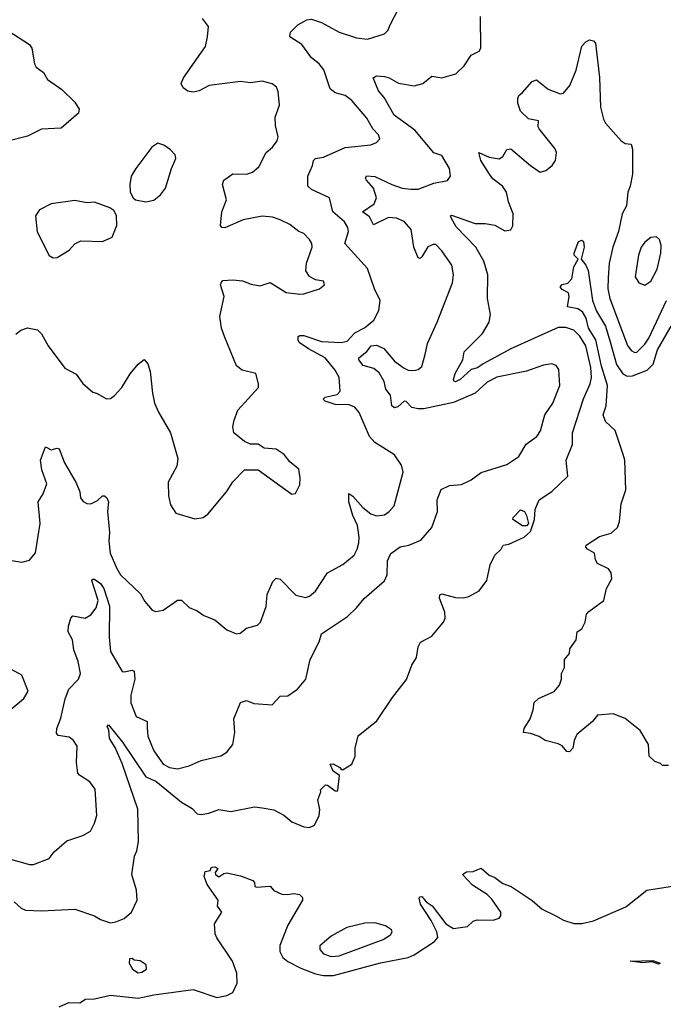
# Model space of a CAD drawing. Extents: x 1603745 to 1745082, y 385868 to 533966.
# Tile 209 of 256: x 1654585 to 1657849, y 469737 to 474729. Entities that reach past the tile are written whole.
import ezdxf

# ---------------------------------------------------------------- set-up
doc = ezdxf.new("R2010")
doc.units = 0

msp = doc.modelspace()

# ---------------------------------------------------------------- linework, layer by layer
at = {"layer": '0CON20XD'}
for points in [[(1654527, 470477), (1654635, 470445.7), (1654655, 470445.7), (1654734.3, 470475.7), (1654760.3, 470509.7), (1654823.4, 470566.6), (1654905, 470592.5), (1654943.8, 470615), (1654964, 470655), (1654975.6, 470695), (1654968.3, 470828.3), (1654941.2, 470865), (1654888.3, 470898.3), (1654879.7, 470909.7), (1654873.1, 470963.1), (1654875.7, 471045), (1654857.5, 471075), (1654835, 471090.8), (1654780.5, 471100.5), (1654771.4, 471111.4), (1654772.5, 471135), (1654793.1, 471186.9), (1654816.1, 471285), (1654834.4, 471335), (1654882.5, 471385), (1654893.5, 471415), (1654881.3, 471475), (1654859.6, 471535), (1654853.3, 471585), (1654830, 471625), (1654831.5, 471655), (1654844.7, 471695.3), (1654855, 471706), (1654917.5, 471695), (1654945, 471712), (1654972.8, 471747.2), (1654983.6, 471785), (1654950, 471885), (1654955, 471893.3), (1654965, 471892.5), (1654995, 471870.7), (1655011.9, 471845), (1655040.2, 471755), (1655037.8, 471597.8), (1655045.9, 471525), (1655104.7, 471424.7), (1655115, 471421.9), (1655155, 471430.8), (1655166, 471426), (1655167.9, 471385), (1655148.5, 471305), (1655149.2, 471265), (1655175, 471195.8), (1655230.8, 471170.8), (1655231.3, 471138.7), (1655233.9, 471096.1), (1655265, 471021.9), (1655311.8, 470955), (1655345, 470937.3), (1655385, 470931.5), (1655445, 470946.9), (1655505, 470972.9), (1655605, 470996), (1655635, 471016), (1655665.5, 471054.5), (1655675.5, 471115.5), (1655670.5, 471185), (1655705, 471267.5), (1655735, 471276.7), (1655772, 471262), (1655865, 471256), (1655905, 471300), (1655945, 471300.8), (1655993.8, 471335), (1656036, 471385), (1656058, 471485), (1656104, 471575), (1656116, 471615), (1656246.5, 471703.5), (1656293.2, 471746.8), (1656332, 471795), (1656435.5, 471884.5), (1656447.8, 471915), (1656450, 471985), (1656467.4, 472022.6), (1656515, 472056.7), (1656558.8, 472065), (1656619.3, 472090.7), (1656675.7, 472155), (1656703.3, 472235), (1656701.1, 472295), (1656723, 472347), (1656765, 472368.1), (1656825, 472372.5), (1656875, 472396.2), (1656925, 472432.6), (1657055.8, 472474.2), (1657115.3, 472514.7), (1657153.1, 472576.9), (1657206.7, 472615), (1657225.4, 472645), (1657248.2, 472725), (1657288.5, 472785), (1657324.4, 472875), (1657319.2, 472955), (1657305.7, 472975.7), (1657284.2, 472984.2), (1657242, 472978), (1657155, 472947.5), (1657005, 472916.1), (1656955, 472891.2), (1656893.9, 472836.1), (1656785, 472788.9), (1656635, 472756.8), (1656605.3, 472755.3), (1656572.7, 472762.7), (1656545, 472792.5), (1656535, 472795.6), (1656503.1, 472766.9), (1656485, 472761.6), (1656471.8, 472771.8), (1656465.7, 472825), (1656440.8, 472855), (1656432.7, 472895), (1656408.3, 472938.3), (1656380.4, 472960.4), (1656326, 472976), (1656305.3, 473005), (1656304.4, 473015), (1656345, 473046.7), (1656367.7, 473075), (1656395, 473078.5), (1656431.3, 473061.3), (1656485, 472998.2), (1656535, 472961.6), (1656555, 472952.7), (1656585, 472950.3), (1656605.6, 472955), (1656625, 472970.6), (1656641.7, 473031.7), (1656652.5, 473087.5), (1656701.5, 473195), (1656779.1, 473395), (1656784.5, 473435), (1656775.6, 473485), (1656725, 473557.1), (1656695, 473588.6), (1656680.9, 473589.1), (1656655, 473578), (1656625, 473526), (1656615, 473518), (1656605, 473521.2), (1656583.4, 473575), (1656570.8, 473665), (1656535, 473705.4), (1656495, 473722), (1656455, 473725.8), (1656379.4, 473689.4), (1656359, 473729), (1656324, 473755), (1656382.9, 473795), (1656394.5, 473825), (1656379.1, 473875), (1656343.3, 473915), (1656339.2, 473925), (1656343.2, 473936.8), (1656385, 473934.5), (1656472.8, 473892.8), (1656525, 473874.7), (1656569.3, 473869.3), (1656605, 473870), (1656685, 473899.4), (1656755, 473912.9), (1656770, 473935), (1656765.3, 473975.3), (1656725, 474040), (1656684.8, 474054.8), (1656588.3, 474168.3), (1656483.8, 474245), (1656432.6, 474335), (1656405, 474368.2), (1656376.9, 474435), (1656395, 474444.5), (1656435, 474441.2), (1656458, 474435), (1656505, 474406.5), (1656585, 474393.1), (1656628.8, 474405), (1656675, 474442.5), (1656725, 474434), (1656795.8, 474455), (1656838, 474495), (1656875, 474550), (1656915, 474570), (1656923.8, 474585), (1656921.4, 474745)], [(1654545, 471987.5), (1654595, 471979.2), (1654635, 471988.8), (1654664.4, 472025.6), (1654689.1, 472175), (1654679.1, 472285), (1654704, 472325), (1654722.5, 472375), (1654697.2, 472447.2), (1654689.5, 472495), (1654715, 472563.3), (1654745, 472548.6), (1654775, 472556.2), (1654785, 472553.3), (1654812.5, 472482.5), (1654871.1, 472381.1), (1654889.5, 472335), (1654893.3, 472305), (1654907, 472287), (1654925, 472276), (1654945, 472274.2), (1654979.4, 472290.6), (1655005, 472315.8), (1655015, 472315.6), (1655026.9, 472305), (1655035.5, 472285), (1655030, 472235), (1655039.8, 472129.8), (1655036.7, 472086.7), (1655043.6, 472025), (1655075, 471950), (1655096.2, 471915), (1655198.2, 471818.2), (1655219.7, 471779.7), (1655255.9, 471735.9), (1655275, 471728), (1655312.5, 471735), (1655385, 471786.7), (1655405, 471786.7), (1655445, 471748), (1655485, 471732), (1655518.3, 471708.3), (1655575, 471685.6), (1655635, 471635.5), (1655685, 471615.6), (1655702.1, 471617.9), (1655735, 471643.3), (1655790.7, 471659.3), (1655806.2, 471673.8), (1655835.5, 471754.5), (1655840, 471815), (1655868.8, 471881.2), (1655885, 471896.7), (1655905, 471893.3), (1655985, 471810.8), (1656035, 471799.4), (1656055, 471805.7), (1656085, 471831.4), (1656145.6, 471924.4), (1656223.4, 471966.6), (1656280.6, 472015), (1656296.5, 472045), (1656303.9, 472076.1), (1656306, 472106), (1656298.2, 472165), (1656274.5, 472215), (1656254.2, 472285), (1656253.9, 472326.1), (1656275, 472313.3), (1656325.8, 472255), (1656365, 472223.3), (1656395, 472213.5), (1656435, 472219.4), (1656459.2, 472235), (1656484.4, 472265), (1656529.6, 472435), (1656520.8, 472470.8), (1656485, 472523.1), (1656386.2, 472586.2), (1656359.2, 472615), (1656306.8, 472736.8), (1656284, 472765), (1656256.1, 472776.1), (1656185, 472778.8), (1656133.8, 472795), (1656124.2, 472805), (1656133.8, 472815), (1656195, 472828.5), (1656210, 472845), (1656205.4, 472915.4), (1656185, 472952.5), (1656133.8, 473015), (1656049.9, 473059.9), (1656002.9, 473092.9), (1655996.4, 473105), (1655997.5, 473122.5), (1656005, 473128.2), (1656025, 473127.1), (1656115, 473097.4), (1656215, 473092.3), (1656245, 473099.1), (1656285, 473141.8), (1656334, 473166), (1656380, 473205), (1656405.8, 473255), (1656412.9, 473305), (1656384.7, 473364.7), (1656347.9, 473467.9), (1656234.4, 473595), (1656252.5, 473655), (1656248.9, 473675), (1656231.2, 473705), (1656172.7, 473755), (1656156.2, 473825), (1656065, 473867.8), (1656045.7, 473885), (1656045.7, 473935), (1656069.6, 473990.4), (1656075.6, 474014.4), (1656085, 474025.6), (1656125, 474031.2), (1656235, 474080.4), (1656365.7, 474094.3), (1656394.1, 474105.9), (1656411.2, 474125), (1656403.8, 474145), (1656376.4, 474176.4), (1656345, 474230), (1656268.7, 474318.7), (1656235, 474344.4), (1656185, 474358.9), (1656158.8, 474378.8), (1656127.8, 474475), (1656103.6, 474505), (1656065, 474536.2), (1656015, 474603.3), (1655959.1, 474639.1), (1655954.2, 474645), (1655958.1, 474665), (1655995, 474702.9), (1656041.4, 474728.6), (1656065, 474731.2), (1656115.3, 474715.3), (1656205, 474665.4), (1656293.2, 474636.8), (1656349.1, 474630.9), (1656435, 474657.3), (1656451.2, 474675), (1656465.7, 474705.7), (1656505, 474784.4)], [(1654565.8, 473135), (1654590, 473155), (1654625, 473167.5), (1654675, 473156.2), (1654695, 473136.7), (1654730, 473075), (1654813, 472963), (1654871.2, 472931.2), (1654905, 472884), (1654955, 472840), (1654975, 472836), (1655025, 472806), (1655045, 472808), (1655065, 472823.8), (1655102, 472865), (1655145.7, 472934.3), (1655185, 472983.3), (1655216.1, 473006.1), (1655233.9, 472983.9), (1655245.7, 472945.7), (1655257.5, 472835), (1655269.2, 472785), (1655289.2, 472739.2), (1655348.8, 472635), (1655386.7, 472505), (1655381.2, 472465), (1655338, 472385), (1655340, 472315), (1655349.5, 472269.5), (1655377.3, 472227.3), (1655472.3, 472197.7), (1655515, 472205.8), (1655538.7, 472221.3), (1655633.8, 472335), (1655665, 472386.7), (1655725, 472446.7), (1655795, 472446), (1655965, 472323.8), (1655983, 472327), (1656005, 472370), (1656008, 472405), (1655999.7, 472449.7), (1655955, 472486.7), (1655926.2, 472525), (1655885, 472551.2), (1655825, 472556.7), (1655795, 472576.2), (1655755, 472576.2), (1655725, 472590), (1655670, 472635), (1655666, 472665), (1655672, 472698), (1655691.3, 472748.7), (1655796.1, 472863.9), (1655796.4, 472883.6), (1655782.5, 472935), (1655712.7, 472952.7), (1655684.2, 472974.2), (1655623.4, 473123.4), (1655608, 473165), (1655600, 473225), (1655621.2, 473325), (1655603.8, 473385), (1655606.7, 473395), (1655615, 473406.7), (1655665, 473410.8), (1655715, 473405.7), (1655758.9, 473388.9), (1655805, 473380), (1655855, 473397.1), (1655935.7, 473345.7), (1656005, 473338), (1656025, 473338.8), (1656105, 473363.8), (1656130, 473385), (1656125, 473402.5), (1656085, 473410), (1656055, 473426.7), (1656036.7, 473455), (1656040, 473495), (1656068.6, 473575), (1656065.6, 473595), (1656054.2, 473615), (1656025, 473644.3), (1656000, 473655), (1655955, 473690.8), (1655906.4, 473713.6), (1655867.6, 473727.6), (1655815, 473733.1), (1655717.5, 473715), (1655625, 473673.8), (1655610, 473675), (1655603.8, 473685), (1655610, 473755), (1655634.2, 473815), (1655613, 473893), (1655620.8, 473915), (1655665, 473946.7), (1655735, 473945.6), (1655765, 473955.8), (1655797, 473983), (1655834.2, 474055), (1655867.6, 474082.4), (1655890.5, 474115), (1655895.4, 474135.4), (1655882.6, 474192.6), (1655881.2, 474235), (1655902.9, 474295), (1655896.2, 474365), (1655887.3, 474387.3), (1655865, 474404), (1655815, 474416.9), (1655755, 474408.6), (1655705, 474416.5), (1655545, 474395.5), (1655495, 474368.6), (1655465, 474360.8), (1655437.3, 474367.3), (1655414.2, 474384.2), (1655403.3, 474405), (1655415.8, 474435), (1655526.6, 474593.4), (1655537.7, 474642.3), (1655542.5, 474695), (1655512.5, 474735)], [(1654525, 474674.5), (1654633.8, 474603.8), (1654645.7, 474585), (1654660, 474505), (1654668.6, 474488.6), (1654705, 474460.8), (1654725, 474426.2), (1654798, 474375), (1654865, 474311.2), (1654885.7, 474275.7), (1654883.8, 474255), (1654795, 474179.2), (1654695.8, 474174.2), (1654625, 474139.2), (1654525, 474113.8)], [(1655815, 470732.5), (1655873, 470723), (1655925, 470696.2), (1655965, 470662.5), (1656025, 470636.2), (1656055, 470633.3), (1656080, 470645), (1656103.3, 470695), (1656106.7, 470725), (1656097, 470773), (1656112.5, 470815), (1656110, 470825), (1656135, 470850), (1656145, 470848.8), (1656185, 470818.8), (1656195, 470817.5), (1656197.5, 470822.5), (1656206.7, 470896.7), (1656175, 470919.2), (1656160, 470955), (1656175, 470955.7), (1656207.8, 470937.8), (1656215, 470927.5), (1656225, 470926.7), (1656270, 470955), (1656286.2, 470995), (1656286.7, 471035), (1656301.7, 471098.3), (1656395.8, 471174.2), (1656475, 471292.5), (1656546, 471384), (1656574.1, 471455.9), (1656596.7, 471495), (1656605, 471550), (1656617, 471573), (1656675, 471603.3), (1656733.8, 471675), (1656742, 471695), (1656740, 471725), (1656714.3, 471795.7), (1656715, 471812.5), (1656725, 471817.5), (1656795, 471799.2), (1656835, 471797.5), (1656862.5, 471805), (1656915, 471833.3), (1656953.8, 471885), (1656971.2, 471965), (1656993.8, 472015), (1657025.8, 472044.2), (1657035.8, 472064.2), (1657065, 472070), (1657143.5, 472105), (1657175, 472134.2), (1657196.1, 472195), (1657199.2, 472245), (1657219.4, 472295), (1657282.8, 472337.2), (1657363.8, 472415), (1657355.8, 472495), (1657387.8, 472575), (1657387.5, 472635), (1657444, 472806), (1657477.9, 472882.1), (1657484.8, 472915), (1657482, 472965), (1657456.3, 473076.3), (1657425, 473125.3), (1657395, 473154.2), (1657355, 473168.4), (1657315, 473167.7), (1657075, 473060), (1656935, 472984.4), (1656906.6, 472963.4), (1656874.5, 472955.5), (1656819.2, 472905), (1656795, 472892.5), (1656787.5, 472895), (1656784.3, 472905), (1656792.5, 472935), (1656831.4, 473005), (1656838.9, 473045), (1656931.3, 473138.7), (1656965.6, 473195), (1656972.5, 473235), (1656958, 473315), (1656958.5, 473435), (1656938.7, 473505), (1656897.6, 473575), (1656798.2, 473678.2), (1656773.1, 473725), (1656770, 473735), (1656775, 473738), (1656895, 473695.5), (1656945, 473695.6), (1656995, 473687.1), (1657045, 473659.2), (1657075, 473664), (1657086.3, 473683.7), (1657087.3, 473745), (1657063.3, 473805), (1657053.1, 473855), (1657033.1, 473885), (1656985, 473921.4), (1656967.1, 473945), (1656922.9, 474015), (1656912.5, 474055), (1656965, 474031.4), (1657015.7, 474024.3), (1657034.3, 474035.7), (1657055, 474071.2), (1657075, 474074), (1657175, 473989.5), (1657225, 473956.2), (1657252.5, 473965), (1657285, 473990), (1657302, 474015), (1657307.5, 474055), (1657300, 474075), (1657218.8, 474175), (1657213.8, 474185), (1657216.1, 474216.1), (1657165, 474226.2), (1657124, 474265), (1657111.2, 474305), (1657110.5, 474329.5), (1657116.1, 474343.9), (1657135, 474360), (1657184.1, 474415.9), (1657205, 474423.3), (1657265, 474377.1), (1657325, 474352.9), (1657343, 474357), (1657374, 474396), (1657406.9, 474473.1), (1657435.8, 474595), (1657455, 474617.5), (1657475, 474627.5), (1657495, 474621.2), (1657505, 474610), (1657524.4, 474435.6), (1657530.4, 474285), (1657545.6, 474225), (1657555.6, 474205), (1657634.3, 474114.3), (1657655, 474101.2), (1657685, 474097.5), (1657693, 474073), (1657692.5, 473945), (1657681.2, 473885), (1657669.2, 473855), (1657661.4, 473785), (1657640, 473745), (1657621.8, 473655), (1657593.5, 473575), (1657574.1, 473495), (1657569.8, 473420.2), (1657568.2, 473365), (1657577.6, 473315), (1657667.5, 473077.5), (1657685, 473051.8), (1657705, 473040.9), (1657715, 473042.9), (1657755, 473083.1), (1657775.2, 473115), (1657865.6, 473305)], [(1655225, 473806), (1655265, 473814.2), (1655299.7, 473840.3), (1655323.8, 473875), (1655354.2, 473975), (1655376.1, 474026.1), (1655373.6, 474043.6), (1655349.5, 474069.5), (1655315, 474093.3), (1655285, 474102.5), (1655255, 474082.5), (1655174, 473975), (1655150.8, 473935), (1655142.7, 473892.7), (1655144.3, 473854.3), (1655160, 473825), (1655172.5, 473815), (1655225, 473806)], [(1654755, 473520.8), (1654775, 473524), (1654835, 473561.2), (1654865, 473593.3), (1654895, 473608), (1655005, 473604), (1655053.3, 473626.7), (1655077.5, 473685), (1655075.9, 473735.9), (1655061.7, 473761.7), (1655042.5, 473775), (1654965, 473804.2), (1654925, 473800), (1654865, 473812.9), (1654745, 473795.6), (1654685, 473765.8), (1654665.5, 473734.5), (1654673.1, 473653.1), (1654735, 473534), (1654755, 473520.8)], [(1657875, 470947.5), (1657845, 470947.5), (1657835, 470957.5), (1657805, 470967.5), (1657777.5, 470995), (1657773.8, 471055), (1657731.2, 471125), (1657655.4, 471185.4), (1657595, 471210), (1657515, 471203.3), (1657489.7, 471170.3), (1657410, 471105), (1657396.7, 471075), (1657390, 471035), (1657373, 471017), (1657359.3, 471019.3), (1657335, 471047.5), (1657315, 471057.5), (1657250, 471075), (1657220, 471095), (1657175, 471110), (1657140, 471115), (1657143.3, 471135), (1657173.3, 471185), (1657189.3, 471230.7), (1657193.6, 471266.4), (1657215, 471286.7), (1657295, 471322.5), (1657322.5, 471355), (1657332.5, 471385), (1657332.5, 471415), (1657347.5, 471445), (1657347.5, 471485), (1657372.5, 471515), (1657375, 471540), (1657406.7, 471585), (1657412.5, 471625), (1657435, 471640), (1657452.5, 471675), (1657460, 471715), (1657470.7, 471729.3), (1657547.5, 471785), (1657561.2, 471845), (1657588, 471895), (1657583.8, 471925), (1657571.2, 471945), (1657515, 471972.5), (1657505, 471990), (1657500, 472025), (1657464.5, 472044.5), (1657456.2, 472055), (1657456.7, 472065), (1657525, 472108.8), (1657585, 472126.2), (1657616.2, 472155), (1657625.8, 472184.2), (1657635.5, 472275), (1657659.2, 472345), (1657652.9, 472495), (1657645.7, 472525), (1657605, 472646.2), (1657555, 472691.5), (1657543.8, 472725), (1657558.8, 472771.2), (1657566.5, 472875), (1657535, 472972.9), (1657506, 473106), (1657470.2, 473165), (1657457.5, 473215), (1657438.4, 473248.4), (1657415, 473262.9), (1657363.3, 473273.3), (1657371.2, 473325), (1657367.5, 473345), (1657335, 473361.2), (1657326.2, 473375), (1657335, 473385.7), (1657365, 473393.8), (1657385, 473416), (1657394.2, 473475.8), (1657417.5, 473515), (1657397.5, 473535), (1657396.7, 473545), (1657419.2, 473605), (1657435, 473611.4), (1657444, 473605), (1657448.1, 473575), (1657432.5, 473515), (1657455.3, 473485.3), (1657466.9, 473456.9), (1657489, 473305), (1657510.4, 473250.4), (1657555.2, 473175), (1657579.5, 473095), (1657610.9, 472980.9), (1657643.6, 472933.6), (1657665, 472922.1), (1657693.2, 472923.2), (1657767.7, 472952.3), (1657797, 472983), (1657818.9, 473055), (1657888.4, 473175)], [(1657755, 473382.5), (1657785, 473402.5), (1657817.9, 473465), (1657836.1, 473545), (1657837.5, 473585), (1657830, 473615), (1657815, 473627.5), (1657785, 473624.2), (1657755, 473601.4), (1657736.5, 473575), (1657722.7, 473535), (1657705.6, 473425), (1657724.5, 473394.5), (1657755, 473382.5)], [(1657135, 472162.3), (1657086.2, 472195), (1657086.7, 472205), (1657125, 472243.3), (1657145, 472235.8), (1657155, 472216), (1657165.5, 472175), (1657155, 472163.1), (1657135, 472162.3)], [(1654515, 471211.2), (1654605, 471286.7), (1654628, 471325), (1654596, 471405), (1654544, 471434)], [(1654556.5, 470256.5), (1654592, 470225), (1654614.7, 470214.7), (1654695, 470210.8), (1654865, 470219.2), (1654965, 470186.2), (1654995, 470166.2), (1655045, 470150.8), (1655072.5, 470155), (1655115, 470172.5), (1655152, 470205), (1655180, 470265), (1655177.1, 470315), (1655153.5, 470395), (1655167.7, 470487.7), (1655179.4, 470515), (1655187.6, 470562.4), (1655183.3, 470726.7), (1655105, 470958.6), (1655069.1, 471039.1), (1655040.8, 471085), (1655037.3, 471127.3), (1655028.8, 471145), (1655035, 471153.3), (1655106.9, 471066.9), (1655225, 470889.5), (1655275, 470867.7), (1655405, 470761.1), (1655459.9, 470729.9), (1655485, 470702.9), (1655505, 470700), (1655543.3, 470706.7), (1655595, 470724.2), (1655655, 470714.3), (1655775, 470737.5), (1655815, 470732.5)], [(1654785, 469723.8), (1654833.3, 469746.7), (1654890, 469745), (1654917.7, 469762.3), (1654965, 469764.2), (1655045, 469783.1), (1655185, 469767.9), (1655265, 469785.2), (1655465, 469812.9), (1655585, 469771.8), (1655635, 469781.6), (1655665, 469797.1), (1655687.9, 469845), (1655685.9, 469894.1), (1655663.7, 469955), (1655585, 470074), (1655576.9, 470095), (1655572, 470145), (1655610, 470205), (1655587.5, 470235), (1655591.2, 470265), (1655535.6, 470345), (1655520.8, 470385), (1655525, 470410), (1655550, 470415), (1655557.5, 470432.5), (1655575, 470433.8), (1655590, 470425), (1655576.7, 470405), (1655577.5, 470395), (1655595, 470382.5), (1655619.4, 470400.6), (1655635, 470403.3), (1655705, 470388.1), (1655766.7, 470365), (1655776, 470355), (1655776.7, 470335), (1655785, 470330.8), (1655855, 470336.2), (1655873.9, 470313.9), (1655915, 470295.7), (1655945, 470292.9), (1655975, 470299.2), (1656003.8, 470293.8), (1656018.3, 470278.3), (1656018.8, 470265), (1655945, 470138), (1655904.2, 470035), (1655904.7, 470005), (1655919.6, 469975), (1655944.8, 469954.8), (1656010.5, 469920.5), (1656085, 469891.6), (1656125, 469882.7), (1656176.8, 469883.2), (1656415, 469948.1), (1656555, 469973.8), (1656585, 469987.1), (1656687.8, 470055), (1656706.1, 470075), (1656699.7, 470105), (1656671.4, 470161.4), (1656618, 470245), (1656611.2, 470275), (1656615, 470282.5), (1656625, 470283.3), (1656646.3, 470256.3), (1656676.7, 470236.7), (1656745.2, 470145.2), (1656785, 470122.1), (1656855, 470131.1), (1656885, 470157.8), (1656904.6, 470165.4), (1656986.3, 470163.7), (1657015.5, 470174.5), (1657024, 470185), (1657025.4, 470205), (1656979.5, 470269.5), (1656955, 470292.9), (1656881.3, 470341.3), (1656830, 470395), (1656850.7, 470409.3), (1656885, 470410), (1656925, 470427.5), (1656965, 470392.5), (1656995, 470380), (1657035, 470350), (1657077.5, 470335), (1657183, 470263), (1657235, 470220), (1657303.8, 470185), (1657343.1, 470163.1), (1657395, 470147.3), (1657435, 470146.4), (1657495, 470160), (1657658.5, 470231.5), (1657764.6, 470315.4), (1657905, 470337.7)], [(1656165, 469979.6), (1656205, 469983.1), (1656428, 470065), (1656465, 470090), (1656474, 470105), (1656470, 470115), (1656440, 470135), (1656385, 470150.5), (1656335, 470147.7), (1656243.9, 470126.1), (1656165, 470083.1), (1656107.3, 470032.7), (1656107.1, 470015), (1656125, 469993.5), (1656165, 469979.6)], [(1655185, 469896.7), (1655205, 469900), (1655227.5, 469915), (1655226.4, 469936.4), (1655195, 469957.5), (1655165, 469960), (1655155, 469970), (1655141.7, 469968.3), (1655140, 469945), (1655157.5, 469915), (1655185, 469896.7)], [(1657825, 469941.2), (1657792.3, 469952.3), (1657745, 469947.5), (1657680, 469955), (1657795, 469958.8), (1657832.5, 469945), (1657825, 469941.2)]]:
    msp.add_lwpolyline(points, dxfattribs=at)

doc.saveas('drawing.dxf')
